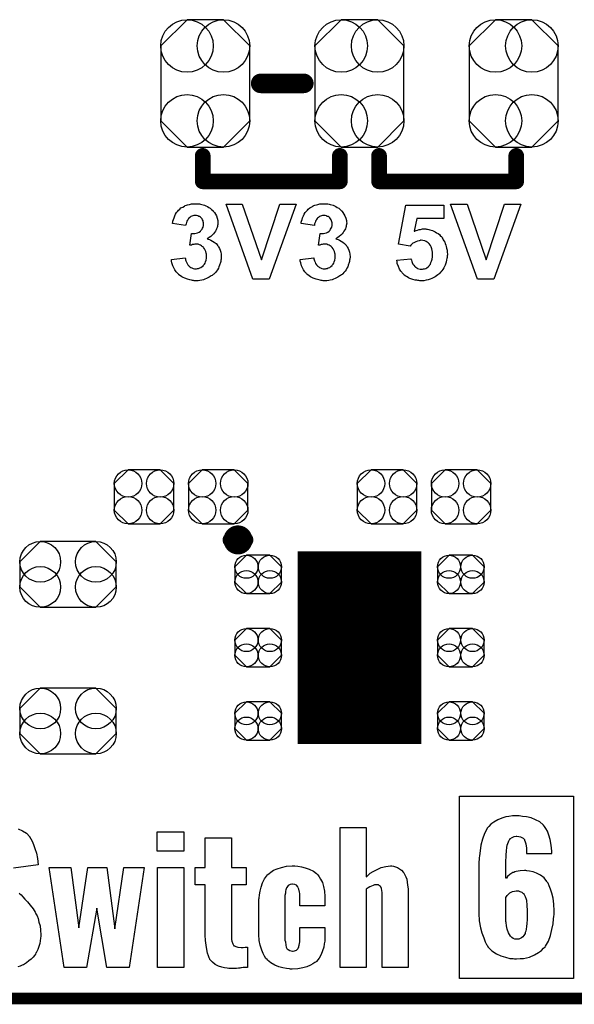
# Model space of a CAD drawing. Extents: x -0.07 to 0.95, y -0.15 to 1.54.
# Tile 3 of 18: x 0.28 to 0.56, y -0.15 to 0.35. Entities that reach past the tile are written whole.
import ezdxf

# ---------------------------------------------------------------- set-up
doc = ezdxf.new("R2010")
doc.units = 0
doc.layers.get('0').update_dxf_attribs({"linetype": 'CONTINUOUS'})
for name, color, linetype in [('gko', 6, 'CONTINUOUS'), ('gto', 2, 'CONTINUOUS'), ('gts', 1, 'CONTINUOUS')]:
    doc.layers.add(name, color=color, linetype=linetype)

# ---------------------------------------------------------------- blocks, each defined once
blk = doc.blocks.new('D71')
at = {"const_width": 0.00395}
blk.add_lwpolyline([(-0.001975, 0, 1), (0.001975, 0, 1)], format="xyb", close=True, dxfattribs=at)
blk = doc.blocks.new('D11')
at = {"const_width": 0.005}
blk.add_lwpolyline([(-0.0025, 0, 1), (0.0025, 0, 1)], format="xyb", close=True, dxfattribs=at)
blk = doc.blocks.new('D15')
at = {"const_width": 0.004}
blk.add_lwpolyline([(-0.002, 0, 1), (0.002, 0, 1)], format="xyb", close=True, dxfattribs=at)
blk = doc.blocks.new('D75')
blk.add_lwpolyline([(0.0152, -0.0068), (0.0152, 0.0068), (0.0082, 0.0138), (-0.0082, 0.0138), (-0.0152, 0.0068), (-0.0152, -0.0068), (-0.0082, -0.0138), (0.0082, -0.0138)], close=True)
for centre in [(-0.0082, 0.0068), (0.0082, 0.0068), (-0.0082, -0.0068), (0.0082, -0.0068)]:
    blk.add_circle(centre, 0.007)
blk = doc.blocks.new('D69')
at = {"const_width": 0.0984}
blk.add_lwpolyline([(-0.0315, 0), (0.0315, 0)], dxfattribs=at)
blk = doc.blocks.new('D76')
blk.add_lwpolyline([(0.006, 0.0098), (-0.006, 0.0098), (-0.0119, 0.0039), (-0.0119, -0.0039), (-0.006, -0.0098), (0.006, -0.0098), (0.0119, -0.0039), (0.0119, 0.0039)], close=True)
for centre in [(-0.006, 0.0039), (0.006, 0.0039), (-0.006, -0.0039), (0.006, -0.0039)]:
    blk.add_circle(centre, 0.0059)
blk = doc.blocks.new('D77')
blk.add_lwpolyline([(-0.0142, -0.0168), (0.0142, -0.0168), (0.0246, -0.0064), (0.0246, 0.0064), (0.0142, 0.0168), (-0.0142, 0.0168), (-0.0246, 0.0064), (-0.0246, -0.0064)], close=True)
for centre in [(-0.0142, 0.0064), (0.0142, 0.0064), (-0.0142, -0.0064), (0.0142, -0.0064)]:
    blk.add_circle(centre, 0.0104)
blk = doc.blocks.new('D80')
blk.add_lwpolyline([(-0.0227, 0.0191), (-0.0227, -0.0191), (-0.0093, -0.0325), (0.0093, -0.0325), (0.0227, -0.0191), (0.0227, 0.0191), (0.0093, 0.0325), (-0.0093, 0.0325)], close=True)
for centre in [(-0.0093, 0.0191), (0.0093, 0.0191), (-0.0093, -0.0191), (0.0093, -0.0191)]:
    blk.add_circle(centre, 0.0134)

msp = doc.modelspace()

# ---------------------------------------------------------------- linework, layer by layer
at = {"layer": 'gko', "color": 6, "const_width": 0.006}
msp.add_lwpolyline([(-0.05, -0.15), (0.85, -0.15)], dxfattribs=at)
at = {"layer": 'gto', "color": 2}
for points, const_width in [([(0.3996, 0.317), (0.4216, 0.317)], 0.01), ([(0.37, 0.267), (0.37, 0.28)], 0.008), ([(0.44, 0.267), (0.44, 0.28)], 0.008), ([(0.46, 0.267), (0.46, 0.28)], 0.008), ([(0.53, 0.267), (0.53, 0.28)], 0.008), ([(0.37, 0.267), (0.44, 0.267)], 0.008), ([(0.46, 0.267), (0.53, 0.267)], 0.008), ([(0.3841, 0.084), (0.3841, 0.084)], 0.007), ([(0.3919, 0.084), (0.3919, 0.084)], 0.007), ([(0.3919, 0.084), (0.3919, 0.084)], 0.007)]:
    msp.add_lwpolyline(points, dxfattribs=dict(at, const_width=const_width))
for points in [[(0.3673, 0.2556), (0.3678, 0.2555), (0.3683, 0.2555), (0.3689, 0.2554), (0.3695, 0.2552), (0.3709, 0.2548), (0.3716, 0.2545), (0.3724, 0.2541), (0.3731, 0.2537), (0.3738, 0.2533), (0.3745, 0.2527), (0.3751, 0.2521), (0.3751, 0.2521), (0.3752, 0.252), (0.3754, 0.2519), (0.3755, 0.2516), (0.376, 0.2511), (0.3765, 0.2503), (0.377, 0.2494), (0.3774, 0.2482), (0.3777, 0.247), (0.3778, 0.2464), (0.3778, 0.2457), (0.3778, 0.2457), (0.3778, 0.2455), (0.3778, 0.2453), (0.3777, 0.2449), (0.3776, 0.2445), (0.3775, 0.244), (0.3774, 0.2434), (0.3771, 0.2428), (0.3768, 0.2422), (0.3765, 0.2415), (0.376, 0.2409), (0.3755, 0.2402), (0.3748, 0.2395), (0.3741, 0.2389), (0.3733, 0.2383), (0.3723, 0.2376), (0.3723, 0.2376), (0.3724, 0.2376), (0.3726, 0.2376), (0.3728, 0.2375), (0.3734, 0.2373), (0.3741, 0.237), (0.375, 0.2365), (0.3759, 0.236), (0.3768, 0.2353), (0.3775, 0.2344), (0.3776, 0.2343), (0.3779, 0.234), (0.3781, 0.2335), (0.3785, 0.2328), (0.3789, 0.2319), (0.3792, 0.2309), (0.3794, 0.2298), (0.3795, 0.2285), (0.3795, 0.2284), (0.3795, 0.2283), (0.3795, 0.228), (0.3795, 0.2277), (0.3794, 0.2272), (0.3793, 0.2267), (0.3792, 0.2261), (0.3791, 0.2255), (0.3786, 0.2242), (0.3783, 0.2234), (0.378, 0.2227), (0.3775, 0.2219), (0.377, 0.2212), (0.3765, 0.2205), (0.3758, 0.2198), (0.3758, 0.2198), (0.3756, 0.2197), (0.3754, 0.2195), (0.3751, 0.2193), (0.3748, 0.219), (0.3744, 0.2187), (0.3738, 0.2184), (0.3733, 0.2181), (0.3726, 0.2177), (0.3719, 0.2174), (0.3711, 0.2171), (0.3704, 0.2168), (0.3695, 0.2166), (0.3686, 0.2164), (0.3676, 0.2163), (0.3666, 0.2163), (0.3661, 0.2163), (0.3657, 0.2163), (0.3653, 0.2164), (0.3648, 0.2164), (0.3642, 0.2166), (0.3635, 0.2167), (0.3622, 0.217), (0.3608, 0.2176), (0.36, 0.2179), (0.3593, 0.2183), (0.3586, 0.2188), (0.3579, 0.2193), (0.3579, 0.2193), (0.3578, 0.2194), (0.3576, 0.2196), (0.3574, 0.2198), (0.3571, 0.2201), (0.3568, 0.2205), (0.3565, 0.2209), (0.3562, 0.2214), (0.3558, 0.2219), (0.3554, 0.2225), (0.3548, 0.2238), (0.3543, 0.2254), (0.3541, 0.2262), (0.354, 0.2271), (0.3611, 0.228), (0.3611, 0.2279), (0.3611, 0.2279), (0.3612, 0.2275), (0.3613, 0.227), (0.3614, 0.2264), (0.3617, 0.2258), (0.362, 0.225), (0.3624, 0.2244), (0.3629, 0.2238), (0.363, 0.2237), (0.3632, 0.2235), (0.3635, 0.2233), (0.3639, 0.2231), (0.3645, 0.2228), (0.3651, 0.2226), (0.3658, 0.2224), (0.3665, 0.2224), (0.3667, 0.2224), (0.3669, 0.2224), (0.3673, 0.2225), (0.3679, 0.2226), (0.3685, 0.2228), (0.3691, 0.2231), (0.3698, 0.2235), (0.3704, 0.2241), (0.3704, 0.2242), (0.3706, 0.2244), (0.3709, 0.2248), (0.3712, 0.2253), (0.3715, 0.226), (0.3718, 0.2268), (0.3719, 0.2278), (0.372, 0.2288), (0.372, 0.2289), (0.372, 0.2289), (0.372, 0.2293), (0.3719, 0.2298), (0.3718, 0.2304), (0.3716, 0.2312), (0.3713, 0.2319), (0.3709, 0.2326), (0.3704, 0.2333), (0.3704, 0.2333), (0.3702, 0.2335), (0.3698, 0.2338), (0.3694, 0.2341), (0.3689, 0.2344), (0.3683, 0.2346), (0.3676, 0.2349), (0.3668, 0.2349), (0.3663, 0.2349), (0.3659, 0.2349), (0.3654, 0.2348), (0.3648, 0.2347), (0.3642, 0.2345), (0.3634, 0.2344), (0.3642, 0.2403), (0.3647, 0.2403), (0.3653, 0.2404), (0.3659, 0.2404), (0.3667, 0.2406), (0.3674, 0.2408), (0.3682, 0.2411), (0.3688, 0.2416), (0.3689, 0.2416), (0.3691, 0.2419), (0.3693, 0.2421), (0.3697, 0.2426), (0.3699, 0.2431), (0.3702, 0.2437), (0.3704, 0.2444), (0.3704, 0.2453), (0.3704, 0.2454), (0.3704, 0.2456), (0.3704, 0.2459), (0.3703, 0.2464), (0.3702, 0.2469), (0.3699, 0.2474), (0.3697, 0.2479), (0.3693, 0.2484), (0.3692, 0.2484), (0.369, 0.2485), (0.3688, 0.2487), (0.3684, 0.249), (0.368, 0.2491), (0.3675, 0.2494), (0.3668, 0.2495), (0.3662, 0.2495), (0.3658, 0.2495), (0.3655, 0.2495), (0.365, 0.2494), (0.3645, 0.2492), (0.364, 0.249), (0.3634, 0.2486), (0.3629, 0.2482), (0.3629, 0.2481), (0.3627, 0.248), (0.3625, 0.2476), (0.3622, 0.2472), (0.3619, 0.2467), (0.3617, 0.246), (0.3615, 0.2453), (0.3613, 0.2444), (0.3546, 0.2455), (0.3546, 0.2455), (0.3546, 0.2456), (0.3546, 0.2458), (0.3547, 0.2461), (0.3548, 0.2467), (0.3551, 0.2475), (0.3554, 0.2484), (0.3557, 0.2494), (0.3562, 0.2502), (0.3567, 0.2511), (0.3567, 0.2512), (0.3569, 0.2514), (0.3573, 0.2518), (0.3577, 0.2523), (0.3583, 0.2528), (0.3589, 0.2534), (0.3598, 0.2539), (0.3607, 0.2544), (0.3607, 0.2544), (0.3608, 0.2545), (0.3611, 0.2546), (0.3617, 0.2548), (0.3623, 0.255), (0.3632, 0.2552), (0.3642, 0.2555), (0.3652, 0.2556), (0.3664, 0.2556), (0.3669, 0.2556), (0.3673, 0.2556)], [(0.404, 0.217), (0.3956, 0.217), (0.3819, 0.2554), (0.3902, 0.2554), (0.4, 0.227), (0.4094, 0.2554), (0.4177, 0.2554), (0.404, 0.217)], [(0.4329, 0.2556), (0.4334, 0.2555), (0.4339, 0.2555), (0.4345, 0.2554), (0.4351, 0.2552), (0.4365, 0.2548), (0.4372, 0.2545), (0.438, 0.2541), (0.4387, 0.2537), (0.4394, 0.2533), (0.4401, 0.2527), (0.4407, 0.2521), (0.4408, 0.2521), (0.4409, 0.252), (0.441, 0.2519), (0.4412, 0.2516), (0.4416, 0.2511), (0.4421, 0.2503), (0.4426, 0.2494), (0.443, 0.2482), (0.4434, 0.247), (0.4434, 0.2464), (0.4435, 0.2457), (0.4435, 0.2457), (0.4435, 0.2455), (0.4434, 0.2453), (0.4434, 0.2449), (0.4433, 0.2445), (0.4432, 0.244), (0.443, 0.2434), (0.4428, 0.2428), (0.4425, 0.2422), (0.4421, 0.2415), (0.4417, 0.2409), (0.4411, 0.2402), (0.4405, 0.2395), (0.4397, 0.2389), (0.4389, 0.2383), (0.4379, 0.2376), (0.438, 0.2376), (0.4381, 0.2376), (0.4382, 0.2376), (0.4385, 0.2375), (0.4391, 0.2373), (0.4398, 0.237), (0.4406, 0.2365), (0.4415, 0.236), (0.4424, 0.2353), (0.4432, 0.2344), (0.4433, 0.2343), (0.4435, 0.234), (0.4438, 0.2335), (0.4442, 0.2328), (0.4446, 0.2319), (0.4449, 0.2309), (0.4451, 0.2298), (0.4452, 0.2285), (0.4452, 0.2284), (0.4452, 0.2283), (0.4452, 0.228), (0.4451, 0.2277), (0.4451, 0.2272), (0.445, 0.2267), (0.4449, 0.2261), (0.4447, 0.2255), (0.4443, 0.2242), (0.444, 0.2234), (0.4436, 0.2227), (0.4432, 0.2219), (0.4427, 0.2212), (0.4421, 0.2205), (0.4415, 0.2198), (0.4414, 0.2198), (0.4413, 0.2197), (0.4411, 0.2195), (0.4408, 0.2193), (0.4404, 0.219), (0.44, 0.2187), (0.4395, 0.2184), (0.4389, 0.2181), (0.4383, 0.2177), (0.4376, 0.2174), (0.4368, 0.2171), (0.436, 0.2168), (0.4351, 0.2166), (0.4343, 0.2164), (0.4333, 0.2163), (0.4323, 0.2163), (0.4318, 0.2163), (0.4314, 0.2163), (0.4309, 0.2164), (0.4304, 0.2164), (0.4299, 0.2166), (0.4292, 0.2167), (0.4279, 0.217), (0.4264, 0.2176), (0.4257, 0.2179), (0.425, 0.2183), (0.4243, 0.2188), (0.4236, 0.2193), (0.4235, 0.2193), (0.4234, 0.2194), (0.4233, 0.2196), (0.423, 0.2198), (0.4228, 0.2201), (0.4225, 0.2205), (0.4222, 0.2209), (0.4218, 0.2214), (0.4215, 0.2219), (0.4211, 0.2225), (0.4205, 0.2238), (0.42, 0.2254), (0.4198, 0.2262), (0.4197, 0.2271), (0.4268, 0.228), (0.4268, 0.2279), (0.4268, 0.2279), (0.4268, 0.2275), (0.4269, 0.227), (0.4271, 0.2264), (0.4274, 0.2258), (0.4276, 0.225), (0.4281, 0.2244), (0.4286, 0.2238), (0.4286, 0.2237), (0.4289, 0.2235), (0.4292, 0.2233), (0.4296, 0.2231), (0.4301, 0.2228), (0.4308, 0.2226), (0.4314, 0.2224), (0.4322, 0.2224), (0.4323, 0.2224), (0.4326, 0.2224), (0.433, 0.2225), (0.4335, 0.2226), (0.4341, 0.2228), (0.4348, 0.2231), (0.4354, 0.2235), (0.436, 0.2241), (0.4361, 0.2242), (0.4363, 0.2244), (0.4365, 0.2248), (0.4369, 0.2253), (0.4371, 0.226), (0.4374, 0.2268), (0.4376, 0.2278), (0.4376, 0.2288), (0.4376, 0.2289), (0.4376, 0.2289), (0.4376, 0.2293), (0.4376, 0.2298), (0.4375, 0.2304), (0.4372, 0.2312), (0.437, 0.2319), (0.4366, 0.2326), (0.4361, 0.2333), (0.436, 0.2333), (0.4358, 0.2335), (0.4355, 0.2338), (0.4351, 0.2341), (0.4345, 0.2344), (0.4339, 0.2346), (0.4333, 0.2349), (0.4325, 0.2349), (0.4319, 0.2349), (0.4315, 0.2349), (0.431, 0.2348), (0.4304, 0.2347), (0.4298, 0.2345), (0.4291, 0.2344), (0.4299, 0.2403), (0.4304, 0.2403), (0.4309, 0.2404), (0.4316, 0.2404), (0.4323, 0.2406), (0.4331, 0.2408), (0.4338, 0.2411), (0.4345, 0.2416), (0.4345, 0.2416), (0.4348, 0.2419), (0.435, 0.2421), (0.4353, 0.2426), (0.4356, 0.2431), (0.4359, 0.2437), (0.436, 0.2444), (0.4361, 0.2453), (0.4361, 0.2454), (0.4361, 0.2456), (0.436, 0.2459), (0.4359, 0.2464), (0.4358, 0.2469), (0.4356, 0.2474), (0.4353, 0.2479), (0.4349, 0.2484), (0.4349, 0.2484), (0.4347, 0.2485), (0.4345, 0.2487), (0.4341, 0.249), (0.4336, 0.2491), (0.4331, 0.2494), (0.4325, 0.2495), (0.4318, 0.2495), (0.4315, 0.2495), (0.4311, 0.2495), (0.4307, 0.2494), (0.4302, 0.2492), (0.4296, 0.249), (0.4291, 0.2486), (0.4286, 0.2482), (0.4285, 0.2481), (0.4284, 0.248), (0.4281, 0.2476), (0.4279, 0.2472), (0.4276, 0.2467), (0.4274, 0.246), (0.4271, 0.2453), (0.427, 0.2444), (0.4202, 0.2455), (0.4202, 0.2455), (0.4203, 0.2456), (0.4203, 0.2458), (0.4203, 0.2461), (0.4205, 0.2467), (0.4207, 0.2475), (0.421, 0.2484), (0.4214, 0.2494), (0.4218, 0.2502), (0.4223, 0.2511), (0.4224, 0.2512), (0.4226, 0.2514), (0.4229, 0.2518), (0.4234, 0.2523), (0.4239, 0.2528), (0.4246, 0.2534), (0.4254, 0.2539), (0.4263, 0.2544), (0.4264, 0.2544), (0.4264, 0.2545), (0.4268, 0.2546), (0.4273, 0.2548), (0.428, 0.255), (0.4288, 0.2552), (0.4298, 0.2555), (0.4309, 0.2556), (0.432, 0.2556), (0.4325, 0.2556), (0.4329, 0.2556)], [(0.4931, 0.248), (0.4792, 0.248), (0.478, 0.2415), (0.4781, 0.2415), (0.4782, 0.2415), (0.4785, 0.2417), (0.479, 0.2419), (0.4796, 0.2421), (0.4804, 0.2424), (0.4812, 0.2425), (0.4822, 0.2427), (0.4831, 0.2428), (0.4836, 0.2428), (0.4839, 0.2427), (0.4843, 0.2426), (0.4848, 0.2426), (0.4854, 0.2425), (0.486, 0.2423), (0.4873, 0.2419), (0.488, 0.2416), (0.4886, 0.2413), (0.4894, 0.2408), (0.4901, 0.2403), (0.4908, 0.2398), (0.4914, 0.2391), (0.4915, 0.2391), (0.4916, 0.239), (0.4918, 0.2388), (0.492, 0.2385), (0.4922, 0.2381), (0.4925, 0.2377), (0.4928, 0.2372), (0.4931, 0.2366), (0.4935, 0.236), (0.4938, 0.2353), (0.4941, 0.2345), (0.4943, 0.2338), (0.4945, 0.2329), (0.4947, 0.2319), (0.4948, 0.2309), (0.4949, 0.2299), (0.4949, 0.2298), (0.4949, 0.2297), (0.4949, 0.2294), (0.4948, 0.2291), (0.4948, 0.2287), (0.4947, 0.2282), (0.4946, 0.2276), (0.4945, 0.227), (0.4942, 0.2257), (0.4937, 0.2243), (0.4934, 0.2235), (0.493, 0.2228), (0.4926, 0.222), (0.4921, 0.2213), (0.492, 0.2213), (0.4919, 0.2211), (0.4917, 0.2209), (0.4914, 0.2206), (0.491, 0.2202), (0.4905, 0.2197), (0.49, 0.2193), (0.4894, 0.2188), (0.4886, 0.2183), (0.4879, 0.2179), (0.487, 0.2174), (0.4861, 0.2171), (0.4851, 0.2167), (0.484, 0.2165), (0.4829, 0.2163), (0.4817, 0.2163), (0.4812, 0.2163), (0.4808, 0.2163), (0.4803, 0.2164), (0.4798, 0.2164), (0.4792, 0.2165), (0.4785, 0.2166), (0.4772, 0.2169), (0.4757, 0.2175), (0.475, 0.2178), (0.4743, 0.2182), (0.4736, 0.2186), (0.4729, 0.2191), (0.4729, 0.2192), (0.4728, 0.2192), (0.4726, 0.2194), (0.4724, 0.2196), (0.4722, 0.2199), (0.4718, 0.2203), (0.4716, 0.2207), (0.4712, 0.2211), (0.4708, 0.2217), (0.4705, 0.2222), (0.4699, 0.2235), (0.4693, 0.225), (0.4692, 0.2259), (0.469, 0.2268), (0.4763, 0.2275), (0.4763, 0.2274), (0.4764, 0.2272), (0.4765, 0.2267), (0.4767, 0.2261), (0.4769, 0.2255), (0.4772, 0.2248), (0.4777, 0.2242), (0.4782, 0.2236), (0.4782, 0.2235), (0.4784, 0.2234), (0.4788, 0.2232), (0.4792, 0.2229), (0.4797, 0.2226), (0.4803, 0.2224), (0.481, 0.2222), (0.4818, 0.2222), (0.4819, 0.2222), (0.4822, 0.2222), (0.4826, 0.2223), (0.4832, 0.2224), (0.4838, 0.2226), (0.4844, 0.2229), (0.4851, 0.2234), (0.4857, 0.224), (0.4858, 0.2242), (0.486, 0.2244), (0.4862, 0.2248), (0.4865, 0.2255), (0.4868, 0.2263), (0.4871, 0.2272), (0.4873, 0.2284), (0.4873, 0.2297), (0.4873, 0.2298), (0.4873, 0.2299), (0.4873, 0.23), (0.4873, 0.2303), (0.4873, 0.2309), (0.4871, 0.2317), (0.4869, 0.2326), (0.4866, 0.2335), (0.4863, 0.2343), (0.4857, 0.235), (0.4857, 0.2351), (0.4854, 0.2353), (0.485, 0.2356), (0.4846, 0.236), (0.484, 0.2363), (0.4833, 0.2366), (0.4824, 0.2368), (0.4815, 0.2369), (0.4812, 0.2369), (0.481, 0.2368), (0.4804, 0.2367), (0.4797, 0.2365), (0.4788, 0.2362), (0.4778, 0.2357), (0.4773, 0.2354), (0.4768, 0.235), (0.4763, 0.2345), (0.4758, 0.234), (0.4699, 0.2349), (0.4737, 0.2549), (0.4931, 0.2549), (0.4931, 0.248)], [(0.5186, 0.217), (0.5102, 0.217), (0.4965, 0.2554), (0.5049, 0.2554), (0.5146, 0.227), (0.524, 0.2554), (0.5323, 0.2554), (0.5186, 0.217)], [(0.5593, -0.1398), (0.501, -0.1398), (0.501, -0.0468), (0.5593, -0.0468), (0.5593, -0.1398)], [(0.5315, -0.0568), (0.5281, -0.0568), (0.5263, -0.0571), (0.5247, -0.0574), (0.5232, -0.0578), (0.5218, -0.0584), (0.5206, -0.0589), (0.5186, -0.06), (0.5171, -0.0611), (0.516, -0.0622), (0.5153, -0.0629), (0.5152, -0.0631), (0.5152, -0.0632), (0.5138, -0.0658), (0.5128, -0.0688), (0.512, -0.0717), (0.5116, -0.0746), (0.5113, -0.0772), (0.5111, -0.0783), (0.5111, -0.0793), (0.511, -0.0801), (0.511, -0.1067), (0.5111, -0.1104), (0.5117, -0.1139), (0.5124, -0.1166), (0.5134, -0.1191), (0.5142, -0.1211), (0.5149, -0.1225), (0.5152, -0.1229), (0.5154, -0.1233), (0.5156, -0.1234), (0.5156, -0.1236), (0.5166, -0.1247), (0.5175, -0.1257), (0.5199, -0.1272), (0.5222, -0.1283), (0.5246, -0.129), (0.5268, -0.1296), (0.5278, -0.1297), (0.5285, -0.1297), (0.5292, -0.1298), (0.5302, -0.1298), (0.532, -0.1297), (0.5338, -0.1296), (0.5368, -0.1289), (0.5393, -0.1278), (0.5414, -0.1266), (0.5429, -0.1255), (0.544, -0.1244), (0.5447, -0.1237), (0.5449, -0.1234), (0.5464, -0.1208), (0.5475, -0.1179), (0.5482, -0.1148), (0.5488, -0.1119), (0.549, -0.1093), (0.5492, -0.1082), (0.5493, -0.1072), (0.5493, -0.1053), (0.5492, -0.1019), (0.5488, -0.0989), (0.5482, -0.0962), (0.5475, -0.0942), (0.5468, -0.0925), (0.5463, -0.0912), (0.5458, -0.0906), (0.5457, -0.0903), (0.5442, -0.0885), (0.5424, -0.0871), (0.5404, -0.0861), (0.5386, -0.0854), (0.5368, -0.085), (0.5354, -0.0849), (0.5349, -0.0847), (0.5342, -0.0847), (0.532, -0.0849), (0.531, -0.085), (0.53, -0.0853), (0.5293, -0.0854), (0.5288, -0.0857), (0.5285, -0.0858), (0.5283, -0.0858), (0.5267, -0.0868), (0.5256, -0.0878), (0.525, -0.0886), (0.5247, -0.0887), (0.5247, -0.0817), (0.5247, -0.0796), (0.5249, -0.0779), (0.5249, -0.0764), (0.525, -0.0751), (0.525, -0.0742), (0.5252, -0.0735), (0.5252, -0.0731), (0.5252, -0.0729), (0.5254, -0.0718), (0.5257, -0.071), (0.526, -0.0701), (0.5263, -0.0696), (0.5264, -0.0692), (0.5267, -0.0689), (0.5268, -0.0686), (0.5279, -0.0678), (0.529, -0.0674), (0.5299, -0.0672), (0.5303, -0.0672), (0.5314, -0.0674), (0.5322, -0.0675), (0.5329, -0.0678), (0.5335, -0.0682), (0.5339, -0.0686), (0.5342, -0.0689), (0.5343, -0.069), (0.5343, -0.0692), (0.5346, -0.07), (0.5349, -0.0711), (0.5352, -0.0733), (0.5353, -0.0745), (0.5353, -0.0753), (0.5353, -0.0758), (0.5353, -0.0761), (0.5482, -0.0761), (0.5481, -0.0749), (0.5479, -0.0717), (0.5474, -0.0689), (0.5467, -0.0667), (0.546, -0.0647), (0.5451, -0.0633), (0.5445, -0.0622), (0.5439, -0.0615), (0.5438, -0.0614), (0.542, -0.0599), (0.5399, -0.0588), (0.5376, -0.0579), (0.5353, -0.0574), (0.5332, -0.0571), (0.5315, -0.0568)], [(0.2759, -0.0634), (0.2781, -0.0644), (0.28, -0.0657), (0.2817, -0.0675), (0.2818, -0.0678), (0.2823, -0.0685), (0.283, -0.0698), (0.2837, -0.0714), (0.2843, -0.0735), (0.2852, -0.0759), (0.2857, -0.0786), (0.286, -0.0818), (0.2734, -0.0836)], [(0.3603, -0.0749), (0.3468, -0.0749), (0.3468, -0.0649), (0.3603, -0.0649), (0.3603, -0.0749)], [(0.4534, -0.0879), (0.4537, -0.0877), (0.4544, -0.0871), (0.4555, -0.0861), (0.457, -0.0852), (0.459, -0.0842), (0.461, -0.0832), (0.4634, -0.0827), (0.4659, -0.0824), (0.4666, -0.0824), (0.4674, -0.0825), (0.4684, -0.0828), (0.4694, -0.0832), (0.4705, -0.0838), (0.4714, -0.0846), (0.4724, -0.0857), (0.4726, -0.0859), (0.4728, -0.0863), (0.4731, -0.087), (0.4737, -0.0879), (0.4741, -0.0892), (0.4744, -0.0906), (0.4746, -0.0922), (0.4748, -0.0941), (0.4748, -0.1342), (0.4616, -0.1342), (0.4616, -0.0961), (0.4616, -0.096), (0.4616, -0.0959), (0.4615, -0.095), (0.4613, -0.0939), (0.4609, -0.0931), (0.4608, -0.0929), (0.4603, -0.0925), (0.4597, -0.0921), (0.4585, -0.092), (0.4581, -0.092), (0.4577, -0.0921), (0.457, -0.0924), (0.4553, -0.0931), (0.4544, -0.0935), (0.4534, -0.0942), (0.4534, -0.1342), (0.4401, -0.1342), (0.4401, -0.0628), (0.4534, -0.0628), (0.4534, -0.0879)], [(0.3847, -0.0832), (0.3921, -0.0832), (0.3921, -0.092), (0.3847, -0.092), (0.3847, -0.1196), (0.3847, -0.1197), (0.3847, -0.12), (0.3848, -0.1208), (0.3853, -0.1221), (0.3859, -0.1231), (0.3862, -0.1232), (0.3869, -0.1235), (0.388, -0.1239), (0.3897, -0.124), (0.3907, -0.124), (0.3916, -0.1239), (0.3929, -0.1238), (0.3929, -0.1342), (0.3919, -0.1342), (0.3914, -0.1343), (0.3907, -0.1343), (0.3898, -0.1344), (0.3894, -0.1344), (0.3889, -0.1346), (0.3882, -0.1346), (0.3872, -0.1347), (0.3834, -0.1347), (0.3825, -0.1346), (0.3812, -0.1344), (0.3797, -0.134), (0.378, -0.1335), (0.3764, -0.1326), (0.375, -0.1315), (0.3737, -0.1301), (0.3736, -0.1299), (0.3733, -0.1293), (0.3729, -0.1283), (0.3725, -0.1269), (0.3721, -0.1251), (0.3717, -0.1229), (0.3714, -0.1204), (0.3712, -0.1177), (0.3712, -0.092), (0.3661, -0.092), (0.3661, -0.0832), (0.3712, -0.0832), (0.3712, -0.068), (0.3847, -0.068), (0.3847, -0.0832)], [(0.3324, -0.1342), (0.321, -0.1342), (0.316, -0.104), (0.3107, -0.1342), (0.2993, -0.1342), (0.2917, -0.0832), (0.3027, -0.0832), (0.3068, -0.114), (0.3114, -0.0832), (0.3211, -0.0832), (0.3252, -0.1145), (0.3297, -0.0832), (0.3401, -0.0832), (0.3324, -0.1342)], [(0.3603, -0.1342), (0.3469, -0.1342), (0.3469, -0.0832), (0.3603, -0.0832), (0.3603, -0.1342)], [(0.4186, -0.0825), (0.4204, -0.0828), (0.4223, -0.0834), (0.4244, -0.0841), (0.4265, -0.085), (0.4281, -0.0863), (0.4283, -0.0864), (0.4288, -0.087), (0.4295, -0.0879), (0.4302, -0.0892), (0.4311, -0.0909), (0.4316, -0.0928), (0.4322, -0.0952), (0.4323, -0.0979), (0.4323, -0.1028), (0.4195, -0.1028), (0.4195, -0.0975), (0.4195, -0.0974), (0.4195, -0.097), (0.4195, -0.0964), (0.4194, -0.0957), (0.4191, -0.0942), (0.4188, -0.0935), (0.4186, -0.0929), (0.4184, -0.0928), (0.4179, -0.0922), (0.417, -0.0918), (0.4158, -0.0917), (0.4155, -0.0917), (0.4147, -0.0918), (0.4137, -0.0924), (0.4133, -0.0928), (0.4129, -0.0934), (0.4127, -0.0936), (0.4126, -0.0941), (0.4125, -0.0946), (0.4123, -0.0953), (0.4122, -0.0963), (0.412, -0.0974), (0.412, -0.0988), (0.412, -0.1189), (0.412, -0.119), (0.412, -0.1196), (0.412, -0.1203), (0.4122, -0.1211), (0.4125, -0.1229), (0.4126, -0.1238), (0.4129, -0.1245), (0.413, -0.1247), (0.4136, -0.1251), (0.4145, -0.1256), (0.4158, -0.1258), (0.4161, -0.1258), (0.4169, -0.1257), (0.4179, -0.1253), (0.4187, -0.1245), (0.4188, -0.1242), (0.419, -0.1239), (0.4191, -0.1233), (0.4193, -0.1228), (0.4194, -0.122), (0.4195, -0.1211), (0.4195, -0.12), (0.4195, -0.1138), (0.4323, -0.1138), (0.4323, -0.1195), (0.4323, -0.1196), (0.4323, -0.1197), (0.4323, -0.1201), (0.4323, -0.1207), (0.432, -0.1221), (0.4318, -0.1238), (0.4312, -0.1257), (0.4305, -0.1276), (0.4294, -0.1294), (0.428, -0.1311), (0.4279, -0.1313), (0.4272, -0.1317), (0.4262, -0.1324), (0.425, -0.1331), (0.4231, -0.1338), (0.4211, -0.1344), (0.4186, -0.1349), (0.4157, -0.135), (0.4148, -0.135), (0.4143, -0.1349), (0.4127, -0.1347), (0.4109, -0.1344), (0.4088, -0.1339), (0.4068, -0.1331), (0.4048, -0.1319), (0.403, -0.1304), (0.4029, -0.1301), (0.4023, -0.1296), (0.4016, -0.1285), (0.4009, -0.1271), (0.4001, -0.1253), (0.3994, -0.1229), (0.3989, -0.1204), (0.3987, -0.1174), (0.3987, -0.1002), (0.3987, -0.1), (0.3987, -0.0997), (0.3987, -0.0993), (0.3989, -0.0988), (0.399, -0.0972), (0.3993, -0.0953), (0.3998, -0.0932), (0.4005, -0.091), (0.4016, -0.0889), (0.403, -0.087), (0.4032, -0.0868), (0.4039, -0.0863), (0.4048, -0.0856), (0.4062, -0.0846), (0.408, -0.0838), (0.4102, -0.0831), (0.4127, -0.0825), (0.4157, -0.0824), (0.417, -0.0824), (0.4186, -0.0825)], [(0.5318, -0.0954), (0.5329, -0.0958), (0.5336, -0.0964), (0.5339, -0.0965), (0.5339, -0.0967), (0.5346, -0.0979), (0.535, -0.0993), (0.5352, -0.0999), (0.5353, -0.1003), (0.5353, -0.1005), (0.5353, -0.1007), (0.5354, -0.1017), (0.5354, -0.1028), (0.5356, -0.105), (0.5356, -0.1061), (0.5356, -0.1069), (0.5356, -0.1075), (0.5356, -0.1076), (0.5356, -0.1098), (0.5354, -0.1118), (0.5353, -0.1133), (0.535, -0.1147), (0.5349, -0.1157), (0.5346, -0.1164), (0.5345, -0.1168), (0.5345, -0.1169), (0.5339, -0.1179), (0.5333, -0.1186), (0.5327, -0.1191), (0.532, -0.1194), (0.5313, -0.1197), (0.5308, -0.1198), (0.5303, -0.1198), (0.5293, -0.1197), (0.5285, -0.1194), (0.5277, -0.1189), (0.5271, -0.1183), (0.5261, -0.1166), (0.5254, -0.1147), (0.525, -0.1129), (0.5249, -0.1112), (0.5247, -0.1107), (0.5247, -0.1101), (0.5247, -0.1098), (0.5247, -0.1097), (0.5247, -0.0985), (0.5253, -0.0975), (0.526, -0.0968), (0.5265, -0.0962), (0.5268, -0.0961), (0.5281, -0.0955), (0.5292, -0.0953), (0.53, -0.0951), (0.5311, -0.0951), (0.5318, -0.0954)], [(0.2764, -0.0963), (0.2767, -0.0966), (0.2773, -0.0971), (0.2782, -0.0981), (0.2793, -0.0993), (0.2806, -0.1007), (0.282, -0.1024), (0.2834, -0.1042), (0.2845, -0.106), (0.2846, -0.1063), (0.2849, -0.1068), (0.2855, -0.1079), (0.286, -0.1092), (0.2864, -0.111), (0.287, -0.1129), (0.2873, -0.1152), (0.2874, -0.1175), (0.2874, -0.1178), (0.2874, -0.1183), (0.2873, -0.1193), (0.2871, -0.1206), (0.2868, -0.122), (0.2864, -0.1235), (0.2859, -0.1251), (0.285, -0.1267), (0.2849, -0.1268), (0.2846, -0.1274), (0.2841, -0.1281), (0.2834, -0.1289), (0.2825, -0.1299), (0.2813, -0.1308), (0.28, -0.1318), (0.2785, -0.1328), (0.2784, -0.1329), (0.2778, -0.1331), (0.2768, -0.1335), (0.2757, -0.1339)]]:
    msp.add_lwpolyline(points, dxfattribs=at)
at = {"layer": 'gto', "color": 2, "const_width": 0.007}
for points in [[(0.3919, 0.084, 1), (0.3841, 0.084)], [(0.3841, 0.084, 1), (0.3919, 0.084)]]:
    msp.add_lwpolyline(points, format="xyb", dxfattribs=at)

# ---------------------------------------------------------------- block references
at = {"layer": 'gto'}
for name, p in [('D11', (0.3996, 0.317)), ('D11', (0.4216, 0.317)), ('D15', (0.37, 0.28)), ('D15', (0.44, 0.28)), ('D15', (0.46, 0.28)), ('D15', (0.53, 0.28)), ('D15', (0.37, 0.267)), ('D15', (0.37, 0.267)), ('D15', (0.44, 0.267)), ('D15', (0.44, 0.267)), ('D15', (0.46, 0.267)), ('D15', (0.46, 0.267)), ('D15', (0.53, 0.267)), ('D15', (0.53, 0.267)), ('D71', (0.3841, 0.084)), ('D71', (0.3841, 0.084)), ('D71', (0.3919, 0.084)), ('D71', (0.3919, 0.084)), ('D71', (0.3919, 0.084)), ('D71', (0.3919, 0.084))]:
    msp.add_blockref(name, p, dxfattribs=at)
at = {"layer": 'gts'}
for name, p in [('D80', (0.3713, 0.317)), ('D80', (0.45, 0.317)), ('D80', (0.5287, 0.317)), ('D75', (0.3401, 0.106)), ('D75', (0.3779, 0.106)), ('D75', (0.4641, 0.106)), ('D75', (0.5019, 0.106)), ('D77', (0.3013, 0.0664)), ('D69', (0.45, 0.029)), ('D76', (0.3983, 0.0664)), ('D76', (0.5017, 0.0664)), ('D76', (0.3983, 0.029)), ('D76', (0.5017, 0.029)), ('D77', (0.3013, -0.0084)), ('D76', (0.3983, -0.0084)), ('D76', (0.5017, -0.0084))]:
    msp.add_blockref(name, p, dxfattribs=at)

doc.saveas('drawing.dxf')
